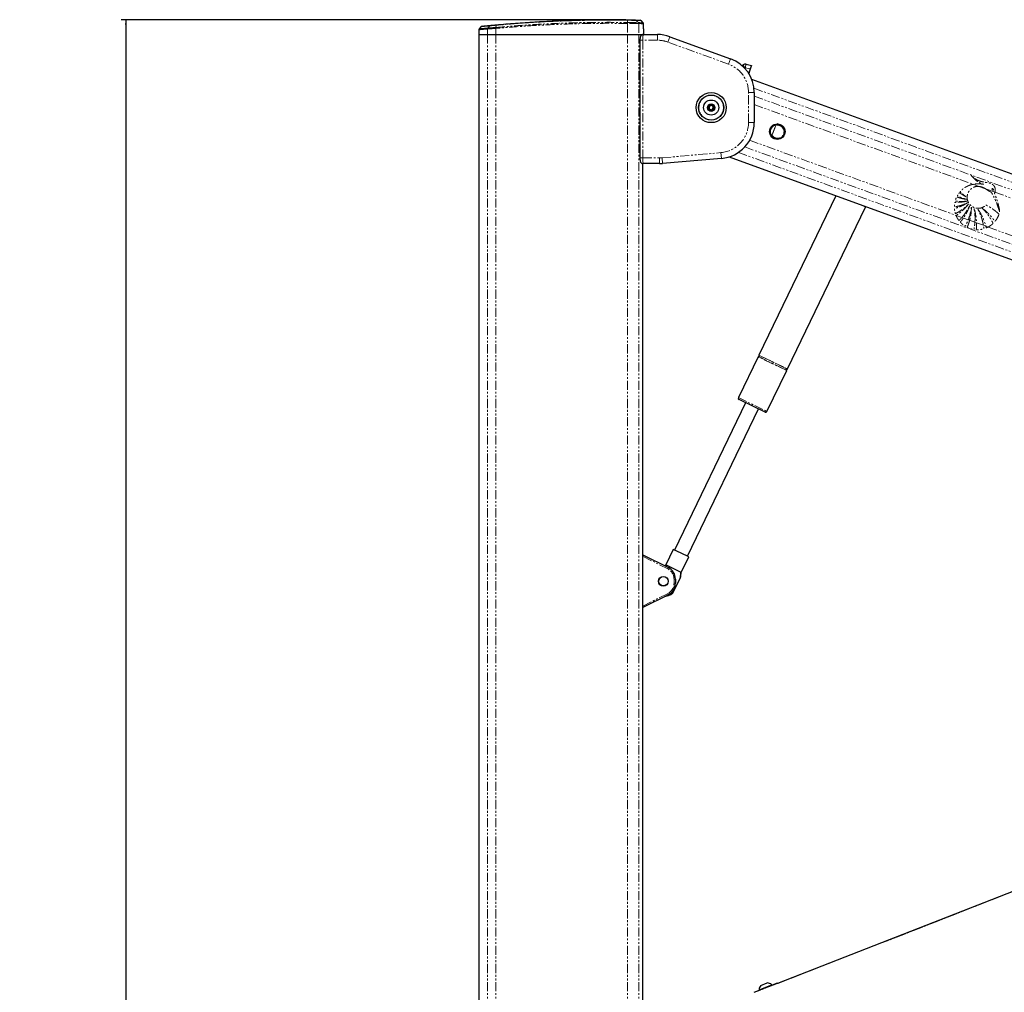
# Paper-space layout 'Inground Anchor' of a CAD drawing. Header units: millimetres. Extents: x 262 to 9484, y 125 to 8141.
# Tile 12 of 53: x 262 to 948, y 2994 to 3672. Entities that reach past the tile are written whole.
import ezdxf

# ---------------------------------------------------------------- set-up
doc = ezdxf.new("R2010")
doc.units = ezdxf.units.MM
doc.linetypes.add('PHANTOM', pattern=[12.7, 6.35, -1.27, 1.27, -1.27, 1.27, -1.27])
doc.layers.add('COMPONENT_GEOMETRY', color=7, linetype='Continuous')
doc.styles.add('SLDTEXTSTYLE0', font='TXT', dxfattribs={"width": 0.75})
doc.dimstyles.new('SLDDIMSTYLE0', dxfattribs={"dimtxt": 50, "dimasz": 3.302, "dimexe": 0, "dimexo": 0.0625, "dimgap": 12.5, "dimtad": 0, "dimtih": 1, "dimtoh": 1, "dimdec": 0, "dimrnd": 1e-09, "dimzin": 12, "dimdsep": 46, "dimtxsty": 'SLDTEXTSTYLE0', "dimsah": 1, "dimcen": 0.09, "dimadec": 0, "dimazin": 3, "dimtfac": 1, "dimtdec": 0, "dimtofl": 0, "dimtmove": 0, "dimatfit": 3, "dimfxl": 1, "dimfrac": 2, "dimtolj": 1, "dimtzin": 12, "dimarcsym": 0})

# ---------------------------------------------------------------- blocks, each defined once
blk = doc.blocks.new('_D_15')
at = {"layer": 'COMPONENT_GEOMETRY', "color": 7}
for p, q in [((684.69, 3671.66), (333.07, 3671.66)), ((336.24, 3671.66), (336.24, 2257.49)), ((336.24, 763.94), (336.24, 2178.11)), ((519.43, 763.94), (333.07, 763.94))]:
    blk.add_line(p, q, dxfattribs=at)
for points in [[(336.24, 3671.66), (335.73, 3668.36), (336.75, 3668.36)], [(336.24, 763.94), (336.75, 767.24), (335.73, 767.24)]]:
    blk.add_solid(points, dxfattribs=at)
at = {"layer": 'COMPONENT_GEOMETRY', "color": 7, "insert": (262.35, 2242.57), "char_height": 50, "attachment_point": 1, "style": 'SLDTEXTSTYLE0'}
blk.add_mtext('2908', dxfattribs=at)

psp = doc.layouts.new('Inground Anchor')

# ---------------------------------------------------------------- linework, layer by layer
at = {"color": 7, "linetype": 'Continuous', "lineweight": 25}
for p, q in [((696.8, 3669.62), (695.3, 3671.19)), ((582.26, 3664.73), (582.2, 3661.44)), ((583.87, 3666.91), (582.5, 3665.36)), ((697.13, 3665.44), (697.07, 3668.96)), ((697.13, 3665.44), (697.12, 3665.44)), ((582.2, 3661.44), (582.2, 787.44)), ((582.2, 3661.44), (588.36, 3661.44)), ((588.36, 3661.44), (594.19, 3661.44)), ((594.19, 3661.44), (685.89, 3661.44)), ((685.89, 3661.44), (693.86, 3661.44)), ((693.86, 3661.44), (696.88, 3661.44)), ((693.86, 3661.44), (696.68, 3661.44)), ((694.56, 3657.44), (694.56, 3575.44)), ((696.88, 3661.44), (706.78, 3661.44)), ((715.33, 3659.93), (757.74, 3644.49)), ((765.96, 3640.15), (766.39, 3640.4)), ((765.96, 3640.15), (765.96, 3640.15)), ((768.52, 3640.74), (772.33, 3639.93)), ((771.47, 3637.56), (770.87, 3635.9)), ((772.33, 3639.93), (771.47, 3637.56)), ((770.91, 3635.89), (770.36, 3634.3)), ((1620.55, 3321.29), (772.51, 3630)), ((774.19, 3621), (774.19, 3600.03)), ((742.06, 3609.63), (742.36, 3611.92)), ((743.89, 3608.23), (742.06, 3609.63)), ((742.36, 3611.92), (744.49, 3612.81)), ((742.54, 3611.04), (743.81, 3612.21)), ((742.92, 3609.35), (742.54, 3611.04)), ((744.57, 3608.83), (742.92, 3609.35)), ((743.81, 3612.21), (745.47, 3611.69)), ((746.02, 3609.11), (743.89, 3608.23)), ((744.49, 3612.81), (746.33, 3611.4)), ((745.84, 3610), (744.57, 3608.83)), ((745.47, 3611.69), (745.84, 3610)), ((746.33, 3611.4), (746.02, 3609.11)), ((790.04, 3599.15), (791.46, 3598.63)), ((791.47, 3598.67), (790.16, 3599.15)), ((791.47, 3598.67), (791.46, 3598.63)), ((788.52, 3589.03), (786.66, 3589.7)), ((786.76, 3589.62), (788.5, 3588.99)), ((751.37, 3575.13), (710.28, 3571.53)), ((756.67, 3576.18), (1496.95, 3306.69)), ((696.68, 2985.59), (696.68, 3571.48)), ((696.88, 3571.44), (696.68, 3571.44)), ((708.1, 3571.44), (696.88, 3571.44)), ((830.98, 3549.12), (777.43, 3438.03)), ((797.38, 3428.42), (851.7, 3541.08)), ((776.84, 3436.83), (763.13, 3408.38)), ((783.08, 3398.76), (796.8, 3427.21)), ((768.19, 3404.83), (718.68, 3302.14)), ((781.75, 3398.29), (763.6, 3407.04)), ((727.65, 3297.82), (777.16, 3400.51)), ((717.76, 3302.59), (712.55, 3291.78)), ((723.17, 3299.98), (717.76, 3302.59)), ((696.68, 3298.85), (714.35, 3289.93)), ((728.57, 3297.37), (723.17, 3299.98)), ((723.36, 3286.57), (728.57, 3297.37)), ((712.55, 3291.78), (711.92, 3291.16)), ((712.38, 3290.93), (713.04, 3291.54)), ((712.55, 3291.78), (713.04, 3291.54)), ((722.87, 3286.8), (713.04, 3291.54)), ((722.87, 3286.8), (723.36, 3286.57)), ((723.07, 3283.66), (723.36, 3286.57)), ((718.4, 3273.97), (722.55, 3282.58)), ((719.3, 3281.9), (719.3, 3278.98)), ((714.35, 3270.94), (696.68, 3262.03)), ((774.16, 2993.96), (790.04, 3000.3)), ((777.55, 2995.72), (786.37, 2999.24)), ((778.88, 2998.81), (783.29, 3000.57)), ((786.51, 2998.89), (786.37, 2999.24)), ((790.32, 3000.14), (790.3, 3000.19)), ((777.55, 2995.72), (777.69, 2995.37))]:
    psp.add_line(p, q, dxfattribs=at)
at = {"color": 8, "linetype": 'PHANTOM', "lineweight": 18}
for p, q in [((588.42, 3665.32), (588.36, 3661.44)), ((588.42, 3665.32), (588.42, 3665.32)), ((588.64, 3665.97), (588.65, 3665.97)), ((588.64, 3665.97), (588.64, 3665.97)), ((594.19, 3666.36), (594.19, 3666.36)), ((594.2, 3665.68), (594.19, 3661.44)), ((594.2, 3665.68), (594.19, 3665.68)), ((685.89, 3669.13), (685.89, 3661.44)), ((685.89, 3669.13), (685.89, 3669.13)), ((685.91, 3669.82), (685.91, 3669.82)), ((693.45, 3669.71), (693.45, 3669.71)), ((693.73, 3669.04), (693.86, 3661.44)), ((693.73, 3669.04), (693.73, 3669.04)), ((588.36, 3661.44), (588.36, 787.44)), ((594.19, 3661.44), (594.19, 787.44)), ((685.89, 3661.44), (685.89, 787.44)), ((693.86, 3661.44), (693.86, 787.44)), ((696.56, 3657.44), (694.56, 3657.44)), ((696.56, 3657.44), (696.56, 3575.44)), ((706.78, 3657.44), (696.56, 3657.44)), ((706.78, 3657.44), (706.78, 3661.44)), ((713.97, 3656.17), (715.33, 3659.93)), ((756.37, 3640.73), (713.97, 3656.17)), ((756.37, 3640.73), (757.74, 3644.49)), ((767.6, 3638.25), (767.4, 3638.13)), ((771.47, 3637.56), (767.96, 3638.3)), ((774.01, 3624.01), (1613.7, 3318.34)), ((770.19, 3621), (774.19, 3621)), ((770.19, 3600.03), (770.19, 3621)), ((774.19, 3618.52), (1469.89, 3365.27)), ((774.19, 3612.59), (926.68, 3557.07)), ((770.19, 3600.03), (774.19, 3600.03)), ((786.54, 3591.16), (789.08, 3598.12)), ((789.21, 3598.03), (786.7, 3591.14)), ((787.91, 3598.16), (788.03, 3597.94)), ((789.13, 3598.17), (789.08, 3598.12)), ((785.62, 3591.88), (785.86, 3591.97)), ((786.55, 3591.08), (786.54, 3591.16)), ((788.5, 3588.99), (788.52, 3589.03)), ((767.57, 3583.08), (1457.66, 3331.86)), ((770.98, 3587.77), (914.91, 3535.38)), ((696.56, 3575.44), (694.56, 3575.44)), ((696.56, 3575.44), (708.1, 3575.44)), ((708.1, 3575.44), (708.1, 3571.44)), ((709.93, 3575.52), (751.02, 3579.11)), ((709.93, 3575.52), (710.28, 3571.53)), ((751.02, 3579.11), (751.37, 3575.13)), ((763.12, 3579.27), (1504.35, 3309.44)), ((696.68, 2985.58), (696.68, 3571.48)), ((926.68, 3557.07), (930.69, 3555.62)), ((930.69, 3555.62), (935.42, 3553.89)), ((935.42, 3553.89), (941.89, 3551.54)), ((941.89, 3551.54), (1458.96, 3363.31)), ((851.7, 3541.08), (847.47, 3543.12)), ((914.91, 3535.38), (918.87, 3533.94)), ((918.87, 3533.94), (919.93, 3533.55)), ((919.93, 3533.55), (923.34, 3532.31)), ((923.34, 3532.31), (924.3, 3531.96)), ((924.3, 3531.96), (927.99, 3530.62)), ((927.99, 3530.62), (929.11, 3530.21)), ((929.11, 3530.21), (933.89, 3528.47)), ((933.89, 3528.47), (935.64, 3527.83)), ((935.64, 3527.83), (937.16, 3527.28)), ((937.16, 3527.28), (1450.5, 3340.41)), ((777.43, 3438.03), (797.38, 3428.42)), ((787.32, 3433.05), (777.47, 3437.8)), ((786.82, 3432.02), (776.84, 3436.83)), ((777.06, 3436.94), (796.75, 3427.44)), ((796.8, 3427.21), (786.82, 3432.02)), ((797.17, 3428.3), (787.32, 3433.05)), ((763.13, 3408.38), (783.08, 3398.76)), ((713.9, 3289.04), (696.68, 3297.73)), ((713.9, 3289.04), (714.35, 3289.93)), ((718.3, 3278.98), (718.3, 3281.9)), ((718.3, 3281.9), (719.3, 3281.9)), ((1506.51, 3279.7), (790.02, 2999.83)), ((718.3, 3278.98), (719.3, 3278.98)), ((696.68, 3263.15), (713.9, 3271.83)), ((713.9, 3271.83), (714.35, 3270.94)), ((790.3, 3000.19), (774.18, 2993.76))]:
    psp.add_line(p, q, dxfattribs=at)
at = {"color": 8, "linetype": 'PHANTOM', "lineweight": 18, "flags": 128}
for points in [[(685.95, 3671.37), (685.93, 3670.48), (685.91, 3669.82)], [(693.45, 3669.71), (692.83, 3670.37), (691.99, 3671.26)], [(589.88, 3667.5), (589.74, 3667.32), (588.9, 3666.29), (588.64, 3665.97)], [(770.91, 3635.89), (770.9, 3635.9), (770.9, 3635.9), (770.89, 3635.9), (770.89, 3635.9), (770.88, 3635.9), (770.88, 3635.9), (770.87, 3635.9), (770.87, 3635.9)]]:
    psp.add_lwpolyline(points, dxfattribs=at)
at = {"color": 7, "linetype": 'Continuous', "lineweight": 25, "flags": 128}
for points in [[(851.7, 3541.08), (851.83, 3541.45), (851.85, 3541.53)], [(1506.51, 3279.89), (1140.87, 3137.07), (790.32, 3000.14)]]:
    psp.add_lwpolyline(points, dxfattribs=at)
at = {"color": 7, "linetype": 'Continuous', "lineweight": 25}
for centre, radius in [((744.19, 3610.52), 10.5), ((744.19, 3610.52), 8.75), ((744.19, 3610.52), 5.25), ((744.19, 3610.52), 2.63), ((744.19, 3610.52), 2.38), ((790.24, 3593.76), 5.4), ((710.9, 3280.44), 3.4), ((710.9, 3280.44), 3.31)]:
    psp.add_circle(centre, radius, dxfattribs=at)
at = {"color": 8, "linetype": 'PHANTOM', "lineweight": 18}
psp.add_circle((744.19, 3610.52), 8.55, dxfattribs=at)
at = {"color": 7, "linetype": 'Continuous', "lineweight": 25}
for centre, radius, start, end in [((584.61, 3666.23), 1, 95.973, 136.79679), ((706.78, 3636.44), 25, 70, 90), ((749.19, 3621), 25, 0, 70), ((764.71, 3642.31), 2.5, 288.59395, 299.99694), ((764.71, 3642.31), 2.5, 288.58661, 299.99695), ((767.89, 3637.8), 3, 78.04422, 119.99696), ((744.19, 3610.52), 1.5, 132.56232, 192.56232), ((744.19, 3610.52), 1.5, 192.56232, 252.56232), ((744.19, 3610.52), 1.5, 72.56232, 132.56232), ((744.19, 3610.52), 1.5, 252.56232, 312.56232), ((744.19, 3610.52), 1.5, 12.56232, 72.56232), ((744.19, 3610.52), 1.5, 312.56232, 12.56232), ((749.19, 3600.03), 25, 275, 0), ((790.24, 3593.76), 5.03, 75.92448, 249.99696), ((790.23, 3593.76), 5.07, 250.01441, 75.88054), ((708.1, 3596.44), 25, 270, 275), ((777.14, 3437.43), 0.5, 260.86278, 47.65968), ((777.61, 3437.95), 0.2, 154.26123, 227.65968), ((777.02, 3436.74), 0.2, 80.86278, 154.26123), ((797.09, 3427.81), 0.5, 80.86278, 227.65968), ((796.62, 3427.29), 0.2, 334.26123, 47.65968), ((797.2, 3428.5), 0.2, 260.86278, 334.26123), ((764.03, 3407.95), 1, 154.26123, 244.26123), ((782.18, 3399.19), 1, 244.26123, 334.26123), ((710.3, 3281.9), 9, 0, 63.23075), ((712.09, 3277.01), 7, 273.63156, 334.26123), ((710.3, 3278.98), 9, 296.76925, 0), ((782.84, 2995.27), 5.32, 138.27956, 175.07707), ((782.84, 2995.27), 5.32, 48.40031, 85.19782), ((790.12, 3000.11), 0.2, 21.73869, 111.73869)]:
    psp.add_arc(centre, radius, start, end, dxfattribs=at)
at = {"color": 8, "linetype": 'PHANTOM', "lineweight": 18}
for centre, radius, start, end in [((589.46, 3665.32), 1.04, 141.42707, 180.15004), ((590.56, 3666.96), 0.872, 95.95254, 141.6662), ((598.23, 3666.06), 4.05, 175.85137, 185.43148), ((744.11, 3668.25), 58.23, 178.4602, 179.13432), ((692.72, 3669.02), 1.01, 0.87506, 43.36527), ((706.78, 3636.44), 21, 70, 90), ((749.19, 3621), 21, 0, 70), ((813.75, 3665.59), 53.64, 208.01444, 210.64996), ((767.85, 3637.82), 0.5, 78.04422, 119.99696), ((803.32, 3631.45), 36.02, 165.06493, 169.03465), ((749.19, 3600.03), 21, 275, 0), ((790.24, 3593.76), 4.98, 117.83752, 202.1564), ((790.24, 3593.76), 4.73, 117.83752, 202.1564), ((708.1, 3596.44), 21, 270, 275), ((710.3, 3281.9), 8, 0, 63.23075), ((710.3, 3278.98), 8, 296.76925, 0)]:
    psp.add_arc(centre, radius, start, end, dxfattribs=at)
psp.add_ellipse((790.41, 3593.69), major_axis=(4.23, -1.54), ratio=0.999983, start_param=4.094081, end_param=8.47229, dxfattribs=at)
for points, knots in [([(685.95, 3671.37), (681.09, 3671.42), (671.36, 3671.52), (656.8, 3671.36), (642.3, 3670.98), (628.16, 3670.36), (614.39, 3669.53), (603.22, 3668.69), (596.55, 3668.09), (594.32, 3667.89)], [0, 0, 0, 0, 0.158134, 0.316268, 0.473754, 0.631239, 0.778759, 0.92628, 1, 1, 1, 1]), ([(691.99, 3671.26), (691.99, 3671.26), (691.85, 3671.26), (691.32, 3671.27), (689.88, 3671.3), (688.05, 3671.33), (686.65, 3671.35), (685.95, 3671.37), (685.95, 3671.37)], [0, 0, 0, 0, 0.000007, 0.267824, 0.509156, 0.75089, 0.999995, 1, 1, 1, 1]), ([(695.24, 3671.18), (695.21, 3671.18), (695.13, 3671.18), (694.04, 3671.21), (692.67, 3671.24), (691.99, 3671.26)], [0, 0, 0, 0, 0.306351, 0.652472, 1, 1, 1, 1]), ([(588.42, 3665.32), (587.42, 3665.22), (585.42, 3665.04), (583.5, 3664.85), (582.41, 3664.74), (582.32, 3664.73), (582.29, 3664.73)], [0, 0, 0, 0, 0.26675, 0.534337, 0.801082, 1, 1, 1, 1]), ([(582.54, 3665.38), (582.57, 3665.38), (582.65, 3665.39), (583.41, 3665.46), (584.63, 3665.58), (586.32, 3665.75), (587.87, 3665.9), (588.64, 3665.97)], [0, 0, 0, 0, 0.1989, 0.395671, 0.593793, 0.796165, 1, 1, 1, 1]), ([(589.88, 3667.5), (589.88, 3667.5), (588.98, 3667.41), (587.49, 3667.27), (585.79, 3667.1), (584.65, 3666.98), (583.97, 3666.91), (583.92, 3666.9), (583.89, 3666.9)], [0, 0, 0, 0, 0.000002, 0.226833, 0.424313, 0.623164, 0.826343, 1, 1, 1, 1]), ([(588.64, 3665.97), (588.58, 3665.87), (588.47, 3665.7), (588.42, 3665.46), (588.42, 3665.34), (588.42, 3665.32)], [0, 0, 0, 0, 0.499344, 0.896947, 1, 1, 1, 1]), ([(594.19, 3665.68), (594.19, 3665.68), (593.43, 3665.63), (591.85, 3665.54), (589.74, 3665.4), (588.86, 3665.35), (588.42, 3665.32)], [0, 0, 0, 0, 0.001845, 0.3039491, 0.6519794, 1, 1, 1, 1]), ([(588.65, 3665.97), (589.07, 3666), (589.92, 3666.06), (591.94, 3666.2), (593.47, 3666.31), (594.19, 3666.36)], [0, 0, 0, 0, 0.348471, 0.697151, 1, 1, 1, 1]), ([(594.32, 3667.89), (594.32, 3667.89), (593.75, 3667.84), (592.54, 3667.74), (590.94, 3667.6), (590.16, 3667.52), (589.88, 3667.5), (589.88, 3667.5)], [0, 0, 0, 0, 0.000006, 0.297986, 0.644686, 0.99999, 1, 1, 1, 1]), ([(594.19, 3665.68), (594.19, 3665.81), (594.18, 3665.94), (594.18, 3666.09), (594.18, 3666.21), (594.18, 3666.29), (594.19, 3666.36)], [0, 0, 0, 0, 0.4990148, 0.5564186, 0.6591898, 1, 1, 1, 1]), ([(594.19, 3666.36), (598.97, 3666.77), (608.53, 3667.6), (622.94, 3668.54), (637.41, 3669.25), (651.59, 3669.71), (665.49, 3669.93), (676.83, 3669.94), (683.64, 3669.85), (685.91, 3669.82)], [0, 0, 0, 0, 0.158135, 0.31643, 0.473928, 0.631586, 0.778901, 0.926348, 1, 1, 1, 1]), ([(594.32, 3667.89), (594.3, 3667.59), (594.25, 3667.08), (594.21, 3666.57), (594.19, 3666.36)], [0, 0, 0, 0, 0.586948, 1, 1, 1, 1]), ([(685.89, 3669.13), (683.62, 3669.16), (676.82, 3669.25), (665.48, 3669.24), (651.59, 3669.02), (637.41, 3668.57), (622.95, 3667.85), (608.53, 3666.92), (598.98, 3666.09), (594.2, 3665.68)], [0, 0, 0, 0, 0.073651, 0.22103, 0.36841, 0.525988, 0.683566, 0.841783, 1, 1, 1, 1]), ([(594.32, 3667.89), (594.33, 3667.94), (594.34, 3668.03), (594.36, 3668.12), (594.39, 3668.18), (594.42, 3668.19), (594.43, 3668.2)], [0, 0, 0, 0, 0.2499997, 0.4999996, 0.7499997, 1, 1, 1, 1]), ([(693.73, 3669.04), (693.48, 3669.04), (692.99, 3669.05), (691.22, 3669.07), (688.94, 3669.1), (687.04, 3669.12), (686.03, 3669.13), (685.89, 3669.13)], [0, 0, 0, 0, 0.240831, 0.481663, 0.722539, 0.963449, 1, 1, 1, 1]), ([(685.91, 3669.82), (686.03, 3669.82), (687.01, 3669.81), (688.84, 3669.78), (691.04, 3669.75), (692.74, 3669.73), (693.21, 3669.72), (693.45, 3669.71)], [0, 0, 0, 0, 0.036346, 0.277392, 0.51835, 0.759206, 1, 1, 1, 1]), ([(693.45, 3669.71), (694.15, 3669.7), (695.54, 3669.67), (696.62, 3669.64), (696.69, 3669.64), (696.72, 3669.64)], [0, 0, 0, 0, 0.351846, 0.703691, 1, 1, 1, 1]), ([(697, 3668.96), (696.97, 3668.96), (696.9, 3668.96), (695.82, 3668.99), (694.43, 3669.02), (693.73, 3669.04)], [0, 0, 0, 0, 0.296306, 0.647422, 1, 1, 1, 1]), ([(696.88, 3661.44), (696.84, 3661.39), (696.77, 3661.3), (696.67, 3660.6), (696.6, 3659.56), (696.56, 3658.44), (696.56, 3657.72), (696.56, 3657.44)], [0, 0, 0, 0, 0.217102, 0.434577, 0.651626, 0.866747, 1, 1, 1, 1]), ([(765.96, 3640.15), (765.95, 3640.11), (765.93, 3640.03), (765.89, 3639.71), (765.85, 3639.46), (765.85, 3639.42)], [0, 0, 0, 0, 0.456096, 0.928899, 1, 1, 1, 1]), ([(787.91, 3598.16), (788.27, 3598.32), (789.14, 3598.71), (790.68, 3598.82), (792.36, 3598.39), (793.82, 3597.4), (794.86, 3595.95), (795.33, 3594.25), (795.21, 3592.54), (794.54, 3591), (793.44, 3589.78), (792.01, 3588.97), (790.37, 3588.66), (788.66, 3588.91), (787.11, 3589.73), (786.11, 3590.83), (785.74, 3591.62), (785.62, 3591.88)], [0, 0, 0, 0, 0.048635, 0.118424, 0.190965, 0.265084, 0.338808, 0.410243, 0.47863, 0.544689, 0.610083, 0.676612, 0.745578, 0.817366, 0.891192, 0.96526, 1, 1, 1, 1]), ([(787.91, 3598.16), (787.94, 3598.17), (788.09, 3598.25), (788.34, 3598.33), (788.62, 3598.37), (788.82, 3598.35), (788.97, 3598.31), (789.07, 3598.25), (789.11, 3598.19), (789.13, 3598.17)], [0, 0, 0, 0, 0.070103, 0.395135, 0.587131, 0.731052, 0.841657, 0.936351, 1, 1, 1, 1]), ([(789.08, 3598.12), (789.06, 3598.13), (789.03, 3598.16), (788.89, 3598.19), (788.56, 3598.16), (788.26, 3598.05), (788.05, 3597.95), (788.03, 3597.94)], [0, 0, 0, 0, 0.045344, 0.125649, 0.375686, 0.92411, 1, 1, 1, 1]), ([(789.21, 3598.03), (789.21, 3598.03), (789.17, 3598.06), (789.12, 3598.09), (789.08, 3598.12)], [0, 0, 0, 0, 0.028633, 1, 1, 1, 1]), ([(789.13, 3598.17), (789.16, 3598.12), (789.19, 3598.08), (789.21, 3598.03), (789.21, 3598.03)], [0, 0, 0, 0, 0.971383, 1, 1, 1, 1]), ([(786.55, 3591.08), (786.52, 3591.08), (786.44, 3591.06), (786.31, 3591.09), (786.11, 3591.19), (785.85, 3591.43), (785.71, 3591.71), (785.62, 3591.88)], [0, 0, 0, 0, 0.060695, 0.184545, 0.294065, 0.574644, 1, 1, 1, 1]), ([(785.86, 3591.97), (785.93, 3591.82), (786.04, 3591.57), (786.25, 3591.33), (786.39, 3591.21), (786.47, 3591.16), (786.53, 3591.16), (786.54, 3591.16)], [0, 0, 0, 0, 0.455671, 0.745011, 0.850638, 0.957061, 1, 1, 1, 1]), ([(786.54, 3591.16), (786.6, 3591.15), (786.65, 3591.14), (786.7, 3591.14), (786.7, 3591.14)], [0, 0, 0, 0, 0.971367, 1, 1, 1, 1]), ([(786.7, 3591.14), (786.7, 3591.14), (786.65, 3591.12), (786.6, 3591.1), (786.55, 3591.08)], [0, 0, 0, 0, 0.028617, 1, 1, 1, 1]), ([(696.56, 3575.44), (696.56, 3574.99), (696.57, 3574.1), (696.62, 3572.91), (696.7, 3572.01), (696.79, 3571.51), (696.85, 3571.46), (696.88, 3571.44)], [0, 0, 0, 0, 0.212244, 0.424022, 0.636454, 0.850953, 1, 1, 1, 1]), ([(941.89, 3551.54), (941.92, 3551.63), (941.96, 3551.75), (942, 3551.87), (942.02, 3551.95), (942.08, 3552.2), (942.22, 3552.96), (942.16, 3554.22), (941.55, 3555.69), (940.4, 3556.96), (938.43, 3557.98), (935.75, 3558.33), (932.95, 3558.78), (930.4, 3559.56), (928.43, 3560.72), (926.71, 3562), (925.78, 3562.91), (925.31, 3563.36)], [0, 0, 0, 0, 0.0128243, 0.0160293, 0.0176317, 0.0240423, 0.0497305, 0.1190583, 0.1883106, 0.2569438, 0.3409778, 0.4760744, 0.611696, 0.7174469, 0.8271337, 0.9131092, 1, 1, 1, 1]), ([(925.31, 3563.36), (926.09, 3562.45), (927.65, 3560.61), (930.1, 3558.75), (932.03, 3557.75), (933.09, 3557.36), (933.71, 3557.17), (934.03, 3557.1), (934.2, 3557.06)], [0, 0, 0, 0, 0.3256755, 0.6503388, 0.8229054, 0.9110502, 0.955444, 1, 1, 1, 1]), ([(926.68, 3557.07), (925.8, 3556.85), (924.01, 3556.4), (921.61, 3555.21), (919.88, 3554.02), (918.92, 3553.19), (918.53, 3552.81), (918.32, 3552.61), (918.12, 3552.39), (917.92, 3552.23), (917.81, 3552.07), (917.79, 3551.96), (917.82, 3551.85), (917.92, 3551.71), (918.06, 3551.58), (918.2, 3551.46), (918.48, 3551.21), (918.89, 3550.8), (919.69, 3550.08), (920.7, 3549.21), (921.55, 3548.56), (921.98, 3548.23)], [0, 0, 0, 0, 0.170321, 0.3431, 0.494952, 0.561808, 0.579327, 0.59685, 0.614378, 0.63513, 0.645402, 0.650074, 0.654865, 0.666912, 0.680629, 0.691342, 0.70081, 0.750688, 0.800565, 0.900282, 1, 1, 1, 1]), ([(944.63, 3535.9), (944.66, 3535.96), (944.7, 3536.05), (944.71, 3536.19), (944.68, 3536.28), (944.56, 3536.4), (944.3, 3536.62), (943.87, 3537.04), (943.21, 3537.63), (942.14, 3538.52), (940.69, 3539.62), (939.15, 3540.65), (937.9, 3541.4), (937.12, 3541.85), (936.45, 3542.17), (936.04, 3542.49), (935.62, 3542.53), (935.44, 3542.39), (935.1, 3542.09), (934.45, 3541.54), (933.7, 3541.14), (933.14, 3540.89), (932.93, 3540.81), (932.54, 3540.67), (931.93, 3540.49), (930.37, 3540.22), (928.02, 3540.43), (925.39, 3541.79), (923.52, 3543.93), (922.61, 3546.27), (922.49, 3548.49), (922.86, 3550.42), (923.75, 3552.28), (925.2, 3553.9), (927.11, 3555.08), (929.01, 3555.64), (930.22, 3555.62), (930.69, 3555.62)], [0, 0, 0, 0, 0.0052218, 0.0070499, 0.0095239, 0.0120958, 0.0189034, 0.0337768, 0.0549962, 0.082593, 0.133161, 0.1856478, 0.2151661, 0.2374276, 0.2505262, 0.2682632, 0.2737688, 0.2788689, 0.2838609, 0.3062805, 0.3394434, 0.3448575, 0.3502717, 0.355686, 0.3740828, 0.3960704, 0.468653, 0.5383055, 0.6027106, 0.6684603, 0.7143406, 0.7601653, 0.807683, 0.8606471, 0.9134526, 0.9665257, 1, 1, 1, 1]), ([(934.2, 3557.06), (932.96, 3557.22), (930.46, 3557.54), (927.95, 3557.23), (926.68, 3557.07)], [0, 0, 0, 0, 0.49392, 1, 1, 1, 1]), ([(930.69, 3555.62), (931.73, 3555.42), (933.42, 3555.11), (934.87, 3554.23), (935.42, 3553.89)], [0, 0, 0, 0, 0.620885, 1, 1, 1, 1]), ([(939.96, 3554.04), (939.94, 3554.02), (939.89, 3553.98), (939.86, 3553.88), (939.86, 3553.73), (939.93, 3553.51), (940.12, 3553.24), (940.35, 3553.04), (940.56, 3552.96), (940.68, 3552.95), (940.77, 3552.98), (940.82, 3553.01), (940.83, 3553.02)], [0, 0, 0, 0, 0.0544091, 0.1088312, 0.182979, 0.3048167, 0.5225509, 0.7536074, 0.8287429, 0.9044718, 0.9590243, 1, 1, 1, 1]), ([(940.83, 3553.02), (940.86, 3553.05), (940.9, 3553.09), (940.93, 3553.19), (940.94, 3553.33), (940.86, 3553.56), (940.68, 3553.83), (940.45, 3554.02), (940.24, 3554.1), (940.13, 3554.12), (940.03, 3554.09), (939.98, 3554.06), (939.96, 3554.04)], [0, 0, 0, 0, 0.054059, 0.108137, 0.18149, 0.301977, 0.518461, 0.74882, 0.824555, 0.900875, 0.955234, 1, 1, 1, 1]), ([(922.08, 3546.56), (921.31, 3546.68), (919.92, 3546.9), (918.17, 3547.32), (916.97, 3547.65), (916.19, 3547.89), (915.73, 3548.04), (915.43, 3548.17), (915.28, 3548.17), (915.2, 3548.12), (915.16, 3548.08), (915.09, 3547.96), (914.95, 3547.7), (914.79, 3547.3), (914.64, 3546.86), (914.5, 3546.42), (914.38, 3546.06), (914.3, 3545.8), (914.28, 3545.68), (914.28, 3545.61), (914.3, 3545.56), (914.34, 3545.5), (914.45, 3545.45), (914.6, 3545.42), (914.99, 3545.39), (915.6, 3545.31), (916.49, 3545.23), (917.45, 3545.17), (919.46, 3545.09), (921.12, 3545.2), (922.45, 3545.28)], [0, 0, 0, 0, 0.130262, 0.233617, 0.299768, 0.336789, 0.369447, 0.380584, 0.390293, 0.392933, 0.395825, 0.399941, 0.415813, 0.444971, 0.471103, 0.493456, 0.520924, 0.53476, 0.538753, 0.542051, 0.544892, 0.547529, 0.554863, 0.563496, 0.573591, 0.618893, 0.666575, 0.72277, 0.779183, 1, 1, 1, 1]), ([(921.98, 3548.23), (921.55, 3548.46), (920.7, 3548.93), (919.64, 3549.58), (918.79, 3550.13), (918.24, 3550.51), (917.86, 3550.79), (917.56, 3550.99), (917.38, 3551.16), (917.22, 3551.22), (917.16, 3551.22), (917.1, 3551.2), (916.97, 3551.1), (916.8, 3550.88), (916.5, 3550.46), (916.22, 3550.01), (915.96, 3549.6), (915.82, 3549.37), (915.75, 3549.21), (915.73, 3549.13), (915.74, 3549.05), (915.79, 3548.98), (915.92, 3548.89), (916.26, 3548.73), (916.95, 3548.38), (918.23, 3547.86), (919.98, 3547.18), (921.37, 3546.77), (922.08, 3546.56)], [0, 0, 0, 0, 0.09576, 0.19152, 0.246759, 0.296659, 0.322491, 0.341821, 0.367138, 0.370982, 0.37465, 0.378607, 0.383429, 0.406829, 0.434289, 0.485454, 0.510376, 0.53143, 0.538666, 0.544529, 0.549036, 0.554037, 0.560031, 0.580165, 0.628108, 0.713988, 0.853414, 1, 1, 1, 1]), ([(935.42, 3553.89), (935.75, 3553.67), (936.2, 3553.36), (936.76, 3552.94), (937.12, 3552.68), (937.72, 3552.29), (938.56, 3551.95), (939.51, 3551.41), (939.95, 3550.57), (940.31, 3549.97), (940.53, 3549.56), (940.62, 3549.38), (940.67, 3549.3), (940.68, 3549.26), (940.69, 3549.25), (940.7, 3549.24), (940.7, 3549.24), (940.7, 3549.23), (941.68, 3547.35), (942.63, 3545.12), (943.57, 3542.61), (943.86, 3541.82), (944.14, 3541.03), (944.41, 3540.24), (944.68, 3539.45), (944.94, 3538.66), (945.12, 3538.14), (945.2, 3537.87)], [0, 0, 0, 0, 0.061385, 0.084428, 0.107288, 0.130191, 0.194029, 0.247865, 0.293247, 0.336626, 0.356113, 0.364687, 0.36846, 0.370119, 0.37085, 0.371171, 0.371312, 0.371375, 0.371424, 0.699593, 0.742663, 0.785721, 0.828754, 0.871748, 0.914688, 0.957557, 1, 1, 1, 1]), ([(945.2, 3537.87), (945.21, 3538.22), (945.22, 3538.71), (945.08, 3539.37), (944.98, 3539.9), (944.82, 3540.66), (944.6, 3541.59), (944.27, 3542.91), (943.8, 3544.59), (943.21, 3546.45), (942.61, 3548.18), (942.16, 3549.42), (941.86, 3550.2), (941.71, 3550.53), (941.65, 3550.68), (941.63, 3550.76), (941.61, 3550.8), (941.6, 3550.83), (941.58, 3550.87), (941.61, 3550.94), (941.66, 3551.02), (941.77, 3551.21), (941.84, 3551.4), (941.89, 3551.54)], [0, 0, 0, 0, 0.0729874, 0.1017206, 0.1415231, 0.1867083, 0.2641886, 0.3416697, 0.4730926, 0.6310617, 0.75172, 0.8585944, 0.9081415, 0.9268809, 0.9350377, 0.9413713, 0.9434464, 0.9458052, 0.9478145, 0.9529034, 0.9592584, 0.9682376, 1, 1, 1, 1]), ([(922.45, 3545.28), (921.58, 3545.11), (920.02, 3544.81), (917.99, 3544.59), (916.56, 3544.5), (915.63, 3544.48), (915.05, 3544.48), (914.63, 3544.47), (914.35, 3544.49), (914.16, 3544.5), (914.07, 3544.47), (914.03, 3544.45), (913.98, 3544.42), (913.94, 3544.34), (913.92, 3544.19), (913.88, 3543.97), (913.82, 3543.61), (913.75, 3543.01), (913.68, 3542.32), (913.65, 3541.77), (913.66, 3541.52), (913.69, 3541.43), (913.74, 3541.36), (913.83, 3541.32), (913.94, 3541.32), (914.06, 3541.34), (914.16, 3541.37), (914.23, 3541.38), (914.25, 3541.39), (914.26, 3541.39), (914.27, 3541.39), (914.27, 3541.39), (914.27, 3541.39), (914.27, 3541.39), (914.27, 3541.39), (915.7, 3541.66), (918.67, 3542.38), (921.46, 3543.59), (922.92, 3544.21)], [0, 0, 0, 0, 0.1242676, 0.2241342, 0.2873909, 0.3258102, 0.3546679, 0.3701168, 0.3852246, 0.3941731, 0.396313, 0.3983542, 0.4003522, 0.4048738, 0.4095695, 0.422064, 0.4358636, 0.4609431, 0.5078064, 0.5326727, 0.538552, 0.542987, 0.5465735, 0.5500392, 0.5557816, 0.5621971, 0.5678801, 0.5702346, 0.5712225, 0.5716463, 0.5718305, 0.5719111, 0.5719465, 0.571962, 0.5719689, 0.5719742, 0.7774218, 1, 1, 1, 1]), ([(922.92, 3544.21), (922.14, 3543.75), (920.65, 3542.86), (918.68, 3541.92), (917.15, 3541.29), (916.15, 3540.92), (915.39, 3540.65), (914.85, 3540.48), (914.39, 3540.33), (914.05, 3540.27), (913.86, 3540.18), (913.79, 3540.14), (913.76, 3540.1), (913.73, 3540.04), (913.73, 3539.91), (913.75, 3539.68), (913.8, 3539.32), (913.86, 3538.84), (913.99, 3538.15), (914.13, 3537.51), (914.27, 3537.03), (914.31, 3536.85), (914.34, 3536.76), (914.38, 3536.71), (914.43, 3536.67), (914.49, 3536.65), (914.63, 3536.66), (914.76, 3536.74), (914.88, 3536.82), (914.93, 3536.85), (914.96, 3536.86), (914.96, 3536.87), (914.97, 3536.87), (914.97, 3536.87), (914.97, 3536.87), (914.97, 3536.87), (914.97, 3536.87), (915.95, 3537.39), (917.93, 3538.57), (920.83, 3540.67), (922.61, 3542.36), (923.53, 3543.24)], [0, 0, 0, 0, 0.108949, 0.208094, 0.263111, 0.308423, 0.336747, 0.360079, 0.37671, 0.395394, 0.400258, 0.402679, 0.404737, 0.406695, 0.410739, 0.419483, 0.434414, 0.454793, 0.477277, 0.51983, 0.532788, 0.53826, 0.541373, 0.544322, 0.546268, 0.548762, 0.551547, 0.562359, 0.567025, 0.568834, 0.569564, 0.56987, 0.570002, 0.570059, 0.570085, 0.570096, 0.5701, 0.570104, 0.704082, 0.847381, 1, 1, 1, 1]), ([(923.53, 3543.24), (922.14, 3541.65), (920.14, 3539.35), (917.45, 3537.19), (916.28, 3536.34), (915.77, 3535.99), (915.5, 3535.81), (915.24, 3535.62), (915.01, 3535.52), (914.92, 3535.4), (914.91, 3535.38)], [0, 0, 0, 0, 0.539634, 0.777256, 0.881908, 0.90933, 0.936757, 0.964191, 0.992825, 1, 1, 1, 1]), ([(918.87, 3533.94), (919.5, 3534.7), (920.88, 3536.34), (922.74, 3539.09), (923.8, 3541.16), (924.34, 3542.21)], [0, 0, 0, 0, 0.298622, 0.646049, 1, 1, 1, 1]), ([(924.34, 3542.21), (923.75, 3540.69), (922.58, 3537.65), (920.82, 3534.92), (919.93, 3533.55)], [0, 0, 0, 0, 0.500097, 1, 1, 1, 1]), ([(923.34, 3532.31), (923.84, 3533.71), (924.86, 3536.6), (925.32, 3539.62), (925.55, 3541.18)], [0, 0, 0, 0, 0.486212, 1, 1, 1, 1]), ([(925.55, 3541.18), (925.5, 3539.62), (925.38, 3536.51), (924.66, 3533.48), (924.3, 3531.96)], [0, 0, 0, 0, 0.500115, 1, 1, 1, 1]), ([(927.36, 3540.29), (927.84, 3538.64), (928.79, 3535.35), (929, 3531.92), (929.11, 3530.21)], [0, 0, 0, 0, 0.500144, 1, 1, 1, 1]), ([(927.99, 3530.62), (928.05, 3532.19), (928.18, 3535.44), (927.64, 3538.64), (927.36, 3540.29)], [0, 0, 0, 0, 0.484531, 1, 1, 1, 1]), ([(937.16, 3527.28), (937.21, 3527.31), (937.31, 3527.36), (937.58, 3527.51), (937.98, 3527.74), (938.65, 3528.17), (939.21, 3528.58), (939.67, 3528.94), (939.9, 3529.12), (940.14, 3529.35), (940.39, 3529.51), (940.54, 3529.69), (940.57, 3529.82), (940.52, 3530.05), (940.29, 3530.4), (940.07, 3530.87), (939.83, 3531.32), (939.59, 3531.77), (939.26, 3532.37), (938.83, 3533.12), (938.26, 3534.03), (937.41, 3535.3), (936.23, 3536.88), (934.73, 3538.66), (933.63, 3539.76), (933.08, 3540.31)], [0, 0, 0, 0, 0.009773, 0.01955, 0.053503, 0.090987, 0.156953, 0.174231, 0.191508, 0.208784, 0.232016, 0.242885, 0.248402, 0.255249, 0.282679, 0.320214, 0.345703, 0.371192, 0.407907, 0.464935, 0.521963, 0.594639, 0.729773, 0.864843, 1, 1, 1, 1]), ([(933.08, 3540.31), (933.82, 3539.76), (935.29, 3538.65), (937.21, 3536.87), (938.68, 3535.33), (939.75, 3534.08), (940.43, 3533.22), (940.98, 3532.47), (941.37, 3531.94), (941.63, 3531.53), (941.77, 3531.33), (941.85, 3531.28), (941.91, 3531.27), (942, 3531.29), (942.09, 3531.35), (942.18, 3531.47), (942.33, 3531.69), (942.55, 3531.96), (942.92, 3532.49), (943.44, 3533.32), (944.09, 3534.52), (944.45, 3535.44), (944.63, 3535.9)], [0, 0, 0, 0, 0.152817, 0.305598, 0.431743, 0.504493, 0.577242, 0.613253, 0.658131, 0.685771, 0.69446, 0.697026, 0.701153, 0.704888, 0.711447, 0.718643, 0.72912, 0.755836, 0.775879, 0.836896, 0.918475, 1, 1, 1, 1]), ([(914.91, 3535.38), (914.9, 3535.36), (914.88, 3535.31), (914.89, 3535.19), (914.96, 3535.02), (915.2, 3534.56), (915.52, 3533.84), (916.07, 3532.94), (916.42, 3532.29), (916.7, 3531.98), (916.77, 3531.93), (916.85, 3531.92), (916.92, 3531.93), (917.04, 3532), (917.14, 3532.11), (917.23, 3532.21), (917.27, 3532.26), (917.29, 3532.28), (917.3, 3532.29), (917.31, 3532.29), (917.33, 3532.31), (917.4, 3532.38), (917.68, 3532.66), (918.19, 3533.19), (918.63, 3533.67), (918.87, 3533.94)], [0, 0, 0, 0, 0.0103662, 0.0207254, 0.0528636, 0.0909928, 0.2434331, 0.3959544, 0.5484314, 0.5620356, 0.5757638, 0.5846996, 0.5936259, 0.6087531, 0.6416636, 0.6579537, 0.6660984, 0.6701709, 0.6711889, 0.671698, 0.673734, 0.6818784, 0.7144558, 0.8447767, 1, 1, 1, 1]), ([(919.93, 3533.55), (919.63, 3533.13), (919.01, 3532.3), (918.37, 3531.35), (917.84, 3530.89), (917.79, 3530.71), (917.81, 3530.63), (917.9, 3530.46), (918.41, 3530.04), (919.16, 3529.23), (920.16, 3528.51), (920.76, 3528.03), (921.04, 3527.89), (921.12, 3527.88), (921.19, 3527.9), (921.25, 3527.94), (921.32, 3528.03), (921.36, 3528.12), (921.4, 3528.18), (921.41, 3528.21), (921.42, 3528.23), (921.48, 3528.33), (921.7, 3528.75), (922.39, 3530.06), (922.93, 3531.35), (923.34, 3532.31)], [0, 0, 0, 0, 0.1195994, 0.2391987, 0.2690967, 0.2746927, 0.2803252, 0.2887026, 0.3175206, 0.4311486, 0.5448782, 0.6016873, 0.6097184, 0.6150378, 0.6204065, 0.6249757, 0.6338316, 0.6441653, 0.6493233, 0.6496457, 0.6509352, 0.6560931, 0.6767248, 0.7592623, 1, 1, 1, 1]), ([(929.97, 3539.74), (931.19, 3537.89), (933.64, 3534.19), (934.97, 3529.95), (935.64, 3527.83)], [0, 0, 0, 0, 0.500003, 1, 1, 1, 1]), ([(933.89, 3528.47), (933.84, 3528.73), (933.72, 3529.45), (933.45, 3530.7), (933.11, 3532.03), (932.69, 3533.47), (932.18, 3534.94), (931.53, 3536.57), (930.8, 3538.18), (930.24, 3539.22), (929.97, 3539.74)], [0, 0, 0, 0, 0.066205, 0.183788, 0.317485, 0.41147, 0.558603, 0.705732, 0.852863, 1, 1, 1, 1]), ([(924.3, 3531.96), (924.08, 3531.2), (923.75, 3530.05), (923.17, 3528.56), (922.89, 3527.71), (922.62, 3527.26), (922.61, 3527.11), (922.63, 3527.05), (922.67, 3526.99), (922.78, 3526.91), (922.95, 3526.84), (923.35, 3526.67), (924.23, 3526.3), (925.35, 3525.95), (926.34, 3525.72), (926.82, 3525.62), (927.04, 3525.59), (927.15, 3525.6), (927.22, 3525.64), (927.28, 3525.71), (927.34, 3525.87), (927.35, 3526.02), (927.37, 3526.13), (927.38, 3526.15), (927.38, 3526.15), (927.38, 3526.18), (927.41, 3526.31), (927.51, 3526.81), (927.77, 3528.26), (927.9, 3529.63), (927.99, 3530.62)], [0, 0, 0, 0, 0.157954, 0.23689, 0.315827, 0.335557, 0.340312, 0.34417, 0.348015, 0.355304, 0.369895, 0.384388, 0.442354, 0.558411, 0.616366, 0.645357, 0.654969, 0.660514, 0.666113, 0.670902, 0.679415, 0.698775, 0.701184, 0.701259, 0.70156, 0.702764, 0.707582, 0.726851, 0.803941, 1, 1, 1, 1]), ([(929.11, 3530.21), (929.11, 3529.58), (929.12, 3528.31), (929.08, 3526.89), (928.95, 3526.01), (928.92, 3525.72), (928.94, 3525.55), (928.97, 3525.47), (929.03, 3525.42), (929.14, 3525.37), (929.32, 3525.37), (929.78, 3525.39), (930.81, 3525.4), (931.97, 3525.54), (932.94, 3525.72), (933.38, 3525.83), (933.69, 3525.9), (933.91, 3525.94), (934.05, 3526), (934.14, 3526.08), (934.19, 3526.16), (934.2, 3526.37), (934.15, 3526.7), (934.04, 3527.44), (933.96, 3528.03), (933.89, 3528.47)], [0, 0, 0, 0, 0.152684, 0.305369, 0.340596, 0.367817, 0.37606, 0.381713, 0.387396, 0.394216, 0.410961, 0.429958, 0.505975, 0.658211, 0.709786, 0.744443, 0.767826, 0.785241, 0.798332, 0.805307, 0.812349, 0.820076, 0.856446, 0.892543, 1, 1, 1, 1]), ([(935.64, 3527.83), (935.69, 3527.52), (935.75, 3527.17), (935.91, 3526.84), (935.96, 3526.79), (936.02, 3526.77), (936.14, 3526.76), (936.55, 3526.91), (936.88, 3527.11), (937.16, 3527.28)], [0, 0, 0, 0, 0.393663, 0.426729, 0.452538, 0.478488, 0.511189, 0.59913, 1, 1, 1, 1])]:
    psp.add_open_spline(points, degree=3, knots=knots, dxfattribs=at)
at = {"color": 7, "linetype": 'Continuous', "lineweight": 25}
for points, knots in [([(594.43, 3668.2), (596.65, 3668.39), (603.31, 3668.99), (614.47, 3669.83), (628.23, 3670.66), (642.35, 3671.28), (656.84, 3671.66), (671.38, 3671.82), (681.1, 3671.71), (685.96, 3671.66)], [0, 0, 0, 0, 0.073721, 0.221177, 0.368762, 0.526168, 0.683732, 0.841785, 1, 1, 1, 1]), ([(685.96, 3671.66), (686.59, 3671.65), (687.82, 3671.63), (689.43, 3671.6), (690.74, 3671.57), (691.11, 3671.57), (691.3, 3671.56)], [0, 0, 0, 0, 0.24911, 0.490866, 0.732205, 1, 1, 1, 1]), ([(691.3, 3671.56), (691.99, 3671.55), (693.35, 3671.52), (694.44, 3671.49), (694.51, 3671.49), (694.55, 3671.49)], [0, 0, 0, 0, 0.346591, 0.693182, 1, 1, 1, 1]), ([(695.27, 3671.21), (695.22, 3671.25), (695.13, 3671.33), (695, 3671.4), (694.92, 3671.43), (694.89, 3671.43)], [0, 0, 0, 0, 0.3998276, 0.8254427, 1, 1, 1, 1]), ([(582.53, 3665.38), (582.49, 3665.33), (582.37, 3665.2), (582.27, 3664.97), (582.27, 3664.79), (582.27, 3664.73)], [0, 0, 0, 0, 0.269785, 0.739226, 1, 1, 1, 1]), ([(584.55, 3667.23), (584.6, 3667.24), (584.71, 3667.25), (585.93, 3667.38), (587.82, 3667.57), (589.64, 3667.74), (590.47, 3667.82)], [0, 0, 0, 0, 0.236706, 0.505333, 0.773106, 1, 1, 1, 1]), ([(590.47, 3667.82), (590.78, 3667.85), (591.4, 3667.91), (592.84, 3668.05), (593.93, 3668.15), (594.43, 3668.2)], [0, 0, 0, 0, 0.35548, 0.702201, 1, 1, 1, 1]), ([(697.05, 3668.97), (697.05, 3669.06), (697.04, 3669.25), (696.92, 3669.49), (696.8, 3669.62), (696.75, 3669.67)], [0, 0, 0, 0, 0.342481, 0.729071, 1, 1, 1, 1]), ([(697.12, 3665.44), (697.12, 3665.39), (697.11, 3665.3), (697.09, 3664.61), (697.09, 3663.6), (697.09, 3662.47), (697.11, 3661.73), (697.11, 3661.44)], [0, 0, 0, 0, 0.2146733, 0.4293785, 0.644071, 0.8587126, 1, 1, 1, 1]), ([(696.84, 3661.42), (696.8, 3661.42), (696.52, 3661.46), (696.04, 3661.29), (695.52, 3660.96), (695.16, 3660.56), (694.93, 3660.13), (694.77, 3659.66), (694.66, 3659.08), (694.57, 3658.32), (694.57, 3657.72), (694.56, 3657.44)], [0, 0, 0, 0, 0.020956, 0.152089, 0.258526, 0.353941, 0.445719, 0.548251, 0.685361, 0.848304, 1, 1, 1, 1]), ([(771.72, 3638.27), (771.72, 3638.24), (771.7, 3638.19), (771.56, 3637.78), (771.35, 3637.19), (771.12, 3636.52), (770.97, 3636.07), (770.91, 3635.89)], [0, 0, 0, 0, 0.213276, 0.426545, 0.640061, 0.854446, 1, 1, 1, 1]), ([(694.56, 3575.44), (694.56, 3575.43), (694.55, 3575.11), (694.58, 3574.48), (694.68, 3573.6), (694.83, 3572.93), (695.19, 3572.26), (695.67, 3571.79), (696.26, 3571.48), (696.69, 3571.47), (696.88, 3571.46)], [0, 0, 0, 0, 0.00498, 0.1662, 0.333827, 0.536621, 0.65565, 0.772007, 0.899016, 1, 1, 1, 1]), ([(722.87, 3286.8), (722.83, 3286.3), (722.73, 3284.9), (722.62, 3283.49), (722.55, 3282.58)], [0, 0, 0, 0, 0.355137, 1, 1, 1, 1]), ([(722.55, 3282.58), (722.64, 3282.76), (722.82, 3283.14), (723.03, 3283.57), (723.05, 3283.61), (723.06, 3283.63)], [0, 0, 0, 0, 0.319558, 0.685075, 1, 1, 1, 1])]:
    psp.add_open_spline(points, degree=3, knots=knots, dxfattribs=at)
at = {"color": 8, "linetype": 'PHANTOM', "lineweight": 18}
for points in [[(685.96, 3671.66), (685.96, 3671.66), (685.96, 3671.65), (685.96, 3671.59), (685.96, 3671.5), (685.95, 3671.41), (685.95, 3671.37)], [(691.3, 3671.56), (691.37, 3671.56), (691.49, 3671.55), (691.68, 3671.48), (691.85, 3671.39), (691.94, 3671.3), (691.99, 3671.26)], [(685.89, 3669.13), (685.89, 3669.2), (685.9, 3669.32), (685.9, 3669.51), (685.9, 3669.68), (685.91, 3669.77), (685.91, 3669.82)], [(693.73, 3669.04), (693.72, 3669.1), (693.71, 3669.22), (693.66, 3669.4), (693.57, 3669.57), (693.49, 3669.67), (693.45, 3669.71)]]:
    psp.add_open_spline(points, degree=3, dxfattribs=at)

# ---------------------------------------------------------------- dimensions: what is measured, and where the dimension line sits
at = {"layer": 'COMPONENT_GEOMETRY', "color": 7}
dim = psp.add_linear_dim(base=(336.24, 763.94), p1=(685.96, 3671.66), p2=(520.7, 763.94), angle=90, dimstyle='SLDDIMSTYLE0', dxfattribs=at)
dim.commit()
dim.dimension.update_dxf_attribs({"geometry": '_D_15', "text_midpoint": (336.24, 2217.8), "dimtype": 160})

doc.saveas('drawing.dxf')
